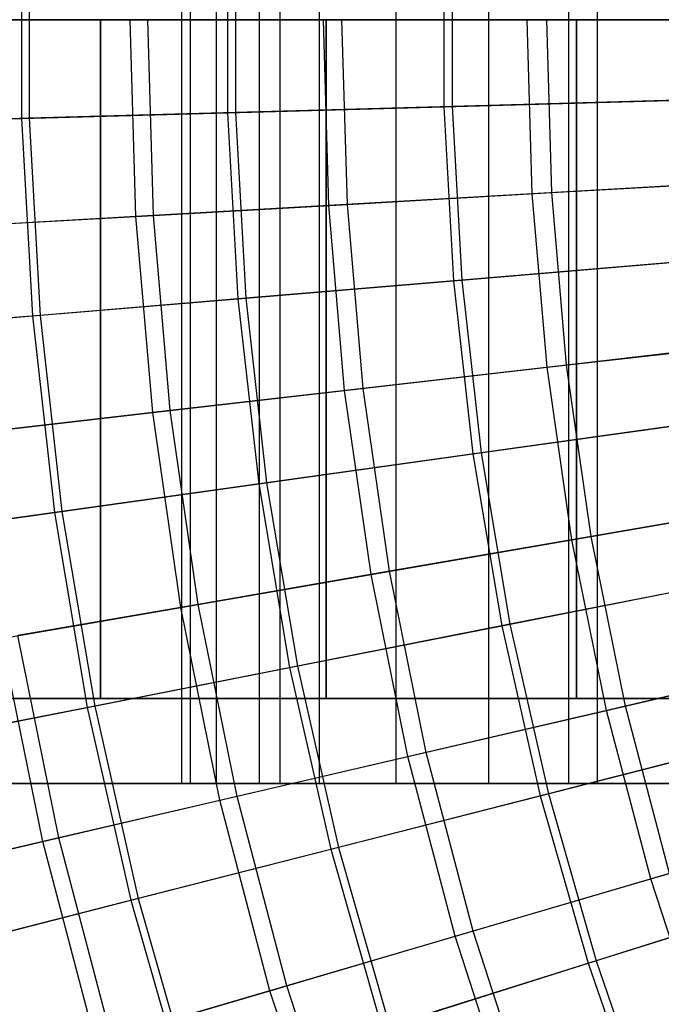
# Model space of a CAD drawing. Extents: x 0.1 to 12.1, y -6 to 6.
# Tile 19 of 256: x 1.9 to 2.6, y -1.2 to 0. Entities that reach past the tile are written whole.
import ezdxf

# ---------------------------------------------------------------- set-up
doc = ezdxf.new("R2010")
doc.units = 0
doc.header["$LTSCALE"] = 2.54
doc.layers.get('0').update_dxf_attribs({"linetype": 'CONTINUOUS'})

# ---------------------------------------------------------------- blocks, each defined once
blk = doc.blocks.new('DROPS_COLOR_B-11195_STL')
at = {"color": 0}
for p, q in [((2.06, -0.9, 43.9345), (2.06, 0.9, 43.9345)), ((2.06, -0.9, 43.9345), (2.06, 0.9, 43.9345)), ((2.0702, -0.9, 43.6492), (2.0702, 0.9, 43.6492)), ((2.0702, -0.9, 43.6492), (2.0702, 0.9, 43.6492)), ((2.0702, -0.9, 44.2199), (2.0702, 0.9, 44.2199)), ((2.0702, -0.9, 44.2199), (2.0702, 0.9, 44.2199)), ((2.1007, -0.9, 43.3653), (2.1007, 0.9, 43.3653)), ((2.1007, -0.9, 43.3653), (2.1007, 0.9, 43.3653)), ((2.1007, -0.9, 44.5038), (2.1007, 0.9, 44.5038)), ((2.1007, -0.9, 44.5038), (2.1007, 0.9, 44.5038)), ((2.1514, -0.9, 43.0843), (2.1514, 0.9, 43.0843)), ((2.1514, -0.9, 43.0843), (2.1514, 0.9, 43.0843)), ((2.1514, -0.9, 44.7848), (2.1514, 0.9, 44.7848)), ((2.1514, -0.9, 44.7848), (2.1514, 0.9, 44.7848)), ((2.1757, -0.9, 52.3704), (2.1757, 0.9, 52.3704)), ((2.1757, -0.9, 52.3704), (2.1757, 0.9, 52.3704)), ((2.1757, -0.9, 61.5164), (2.1757, 0.9, 61.5164)), ((2.1757, -0.9, 61.5164), (2.1757, 0.9, 61.5164)), ((2.222, -0.9, 42.8076), (2.222, 0.9, 42.8076)), ((2.222, -0.9, 42.8076), (2.222, 0.9, 42.8076)), ((2.222, -0.9, 45.0615), (2.222, 0.9, 45.0615)), ((2.222, -0.9, 45.0615), (2.222, 0.9, 45.0615)), ((2.3122, -0.9, 42.5367), (2.3122, 0.9, 42.5367)), ((2.3122, -0.9, 42.5367), (2.3122, 0.9, 42.5367)), ((2.3122, -0.9, 45.3324), (2.3122, 0.9, 45.3324)), ((2.3122, -0.9, 45.3324), (2.3122, 0.9, 45.3324)), ((2.4215, -0.9, 42.2729), (2.4215, 0.9, 42.2729)), ((2.4215, -0.9, 42.2729), (2.4215, 0.9, 42.2729)), ((2.4215, -0.9, 45.5962), (2.4215, 0.9, 45.5962)), ((2.4215, -0.9, 45.5962), (2.4215, 0.9, 45.5962)), ((2.5158, -0.9, 52.1021), (2.5158, 0.9, 52.1021)), ((2.5158, -0.9, 52.1021), (2.5158, 0.9, 52.1021)), ((2.5158, -0.9, 61.7847), (2.5158, 0.9, 61.7847)), ((2.5158, -0.9, 61.7847), (2.5158, 0.9, 61.7847)), ((2.5493, -0.9, 42.0176), (2.5493, 0.9, 42.0176)), ((2.5493, -0.9, 42.0176), (2.5493, 0.9, 42.0176)), ((2.5493, -0.9, 45.8515), (2.5493, 0.9, 45.8515)), ((2.5493, -0.9, 45.8515), (2.5493, 0.9, 45.8515)), ((2.0058, -0.2318, 11.6886), (1.9992, 0, 11.6886)), ((2.0058, -0.2318, 11.6886), (1.9992, 0, 11.6886)), ((2.0265, -0.2306, 3.6756), (2.0199, 0, 3.6756)), ((2.0265, -0.2306, 3.6756), (2.0199, 0, 3.6756)), ((2.2329, -0.2188, 11.9225), (2.2266, 0, 11.9225)), ((2.2329, -0.2188, 11.9225), (2.2266, 0, 11.9225)), ((2.2548, -0.2176, 3.443), (2.2485, 0, 3.443)), ((2.2548, -0.2176, 3.443), (2.2485, 0, 3.443)), ((2.4725, -0.2051, 12.1434), (2.4666, 0, 12.1434)), ((2.4725, -0.2051, 12.1434), (2.4666, 0, 12.1434)), ((2.4955, -0.2038, 3.2233), (2.4897, 0, 3.2233)), ((2.4955, -0.2038, 3.2233), (2.4897, 0, 3.2233)), ((1.9642, 0, 19.0797), (1.7299, 0, 19.4476)), ((1.7299, 0, 34.4476), (1.9642, 0, 34.8155)), ((1.9642, 0, 19.0797), (1.7299, 0, 19.4476)), ((1.7299, 0, 34.4476), (1.9642, 0, 34.8155)), ((2.2298, 0, 18.7337), (1.9642, 0, 19.0797)), ((1.9642, 0, 34.8155), (2.2298, 0, 35.1615)), ((1.9642, -0.8, 19.0797), (1.9642, 0, 19.0797)), ((2.2298, 0, 18.7337), (1.9642, 0, 19.0797)), ((1.9642, -0.8, 19.0797), (1.9642, 0, 19.0797)), ((1.9642, 0, 34.8155), (2.2298, 0, 35.1615)), ((1.9642, 0, 34.8155), (1.9642, -0.8, 34.8155)), ((1.9642, 0, 34.8155), (1.9642, -0.8, 34.8155)), ((2.5245, 0, 18.4121), (2.2298, 0, 18.7337)), ((2.2298, 0, 35.1615), (2.5245, 0, 35.4831)), ((2.2298, -0.8, 18.7337), (2.2298, 0, 18.7337)), ((2.5245, 0, 18.4121), (2.2298, 0, 18.7337)), ((2.2298, -0.8, 18.7337), (2.2298, 0, 18.7337)), ((2.2298, 0, 35.1615), (2.5245, 0, 35.4831)), ((2.2298, 0, 35.1615), (2.2298, -0.8, 35.1615)), ((2.2298, 0, 35.1615), (2.2298, -0.8, 35.1615)), ((2.8461, 0, 18.1174), (2.5245, 0, 18.4121)), ((2.5245, 0, 35.4831), (2.8461, 0, 35.7778)), ((2.5245, -0.8, 18.4121), (2.5245, 0, 18.4121)), ((2.8461, 0, 18.1174), (2.5245, 0, 18.4121)), ((2.5245, -0.8, 18.4121), (2.5245, 0, 18.4121)), ((2.5245, 0, 35.4831), (2.8461, 0, 35.7778)), ((2.5245, 0, 35.4831), (2.5245, -0.8, 35.4831)), ((2.5245, 0, 35.4831), (2.5245, -0.8, 35.4831)), ((2.724, -0.1908, 12.3507), (2.4725, -0.2051, 12.1434)), ((2.724, -0.1908, 12.3507), (2.4725, -0.2051, 12.1434)), ((2.4955, -0.2038, 3.2233), (2.7481, -0.1894, 3.0173)), ((2.4955, -0.2038, 3.2233), (2.7481, -0.1894, 3.0173)), ((2.4725, -0.2051, 12.1434), (2.2329, -0.2188, 11.9225)), ((2.4725, -0.2051, 12.1434), (2.2329, -0.2188, 11.9225)), ((2.2548, -0.2176, 3.443), (2.4955, -0.2038, 3.2233)), ((2.2548, -0.2176, 3.443), (2.4955, -0.2038, 3.2233)), ((2.4901, -0.4096, 12.1434), (2.4725, -0.2051, 12.1434)), ((2.4901, -0.4096, 12.1434), (2.4725, -0.2051, 12.1434)), ((2.513, -0.407, 3.2233), (2.4955, -0.2038, 3.2233)), ((2.513, -0.407, 3.2233), (2.4955, -0.2038, 3.2233)), ((2.2329, -0.2188, 11.9225), (2.0058, -0.2318, 11.6886)), ((2.2329, -0.2188, 11.9225), (2.0058, -0.2318, 11.6886)), ((2.0265, -0.2306, 3.6756), (2.2548, -0.2176, 3.443)), ((2.0265, -0.2306, 3.6756), (2.2548, -0.2176, 3.443)), ((2.2516, -0.437, 11.9225), (2.2329, -0.2188, 11.9225)), ((2.2516, -0.437, 11.9225), (2.2329, -0.2188, 11.9225)), ((2.2734, -0.4345, 3.443), (2.2548, -0.2176, 3.443)), ((2.2734, -0.4345, 3.443), (2.2548, -0.2176, 3.443)), ((2.0058, -0.2318, 11.6886), (1.792, -0.2441, 11.4426)), ((2.0058, -0.2318, 11.6886), (1.792, -0.2441, 11.4426)), ((1.8114, -0.2429, 3.9205), (2.0265, -0.2306, 3.6756)), ((1.8114, -0.2429, 3.9205), (2.0265, -0.2306, 3.6756)), ((2.0256, -0.4629, 11.6886), (2.0058, -0.2318, 11.6886)), ((2.0256, -0.4629, 11.6886), (2.0058, -0.2318, 11.6886)), ((2.0462, -0.4605, 3.6756), (2.0265, -0.2306, 3.6756)), ((2.0462, -0.4605, 3.6756), (2.0265, -0.2306, 3.6756)), ((2.4901, -0.4096, 12.1434), (2.7403, -0.3809, 12.3507)), ((2.4901, -0.4096, 12.1434), (2.7403, -0.3809, 12.3507)), ((2.7643, -0.3781, 3.0173), (2.513, -0.407, 3.2233)), ((2.7643, -0.3781, 3.0173), (2.513, -0.407, 3.2233)), ((2.2516, -0.437, 11.9225), (2.4901, -0.4096, 12.1434)), ((2.2516, -0.437, 11.9225), (2.4901, -0.4096, 12.1434)), ((2.513, -0.407, 3.2233), (2.2734, -0.4345, 3.443)), ((2.513, -0.407, 3.2233), (2.2734, -0.4345, 3.443)), ((2.5193, -0.6127, 12.1434), (2.4901, -0.4096, 12.1434)), ((2.5193, -0.6127, 12.1434), (2.4901, -0.4096, 12.1434)), ((2.542, -0.6088, 3.2233), (2.513, -0.407, 3.2233)), ((2.542, -0.6088, 3.2233), (2.513, -0.407, 3.2233)), ((2.0256, -0.4629, 11.6886), (2.2516, -0.437, 11.9225)), ((2.0256, -0.4629, 11.6886), (2.2516, -0.437, 11.9225)), ((2.2734, -0.4345, 3.443), (2.0462, -0.4605, 3.6756)), ((2.2734, -0.4345, 3.443), (2.0462, -0.4605, 3.6756)), ((2.2828, -0.6537, 11.9225), (2.2516, -0.437, 11.9225)), ((2.2828, -0.6537, 11.9225), (2.2516, -0.437, 11.9225)), ((2.3044, -0.6499, 3.443), (2.2734, -0.4345, 3.443)), ((2.3044, -0.6499, 3.443), (2.2734, -0.4345, 3.443)), ((1.8129, -0.4873, 11.4426), (2.0256, -0.4629, 11.6886)), ((1.8129, -0.4873, 11.4426), (2.0256, -0.4629, 11.6886)), ((2.0462, -0.4605, 3.6756), (1.8322, -0.4851, 3.9205)), ((2.0462, -0.4605, 3.6756), (1.8322, -0.4851, 3.9205)), ((2.0586, -0.6925, 11.6886), (2.0256, -0.4629, 11.6886)), ((2.0586, -0.6925, 11.6886), (2.0256, -0.4629, 11.6886)), ((2.0791, -0.6889, 3.6756), (2.0462, -0.4605, 3.6756)), ((2.0791, -0.6889, 3.6756), (2.0462, -0.4605, 3.6756)), ((2.7912, -0.5657, 3.0173), (2.542, -0.6088, 3.2233)), ((2.7912, -0.5657, 3.0173), (2.542, -0.6088, 3.2233)), ((2.5193, -0.6127, 12.1434), (2.7674, -0.5698, 12.3507)), ((2.5193, -0.6127, 12.1434), (2.7674, -0.5698, 12.3507)), ((2.2828, -0.6537, 11.9225), (2.5193, -0.6127, 12.1434)), ((2.2828, -0.6537, 11.9225), (2.5193, -0.6127, 12.1434)), ((2.542, -0.6088, 3.2233), (2.3044, -0.6499, 3.443)), ((2.542, -0.6088, 3.2233), (2.3044, -0.6499, 3.443)), ((2.56, -0.8139, 12.1434), (2.5193, -0.6127, 12.1434)), ((2.56, -0.8139, 12.1434), (2.5193, -0.6127, 12.1434)), ((2.5825, -0.8087, 3.2233), (2.542, -0.6088, 3.2233)), ((2.5825, -0.8087, 3.2233), (2.542, -0.6088, 3.2233)), ((2.0586, -0.6925, 11.6886), (2.2828, -0.6537, 11.9225)), ((2.0586, -0.6925, 11.6886), (2.2828, -0.6537, 11.9225)), ((2.3044, -0.6499, 3.443), (2.0791, -0.6889, 3.6756)), ((2.3044, -0.6499, 3.443), (2.0791, -0.6889, 3.6756)), ((2.3262, -0.8682, 11.9225), (2.2828, -0.6537, 11.9225)), ((2.3262, -0.8682, 11.9225), (2.2828, -0.6537, 11.9225)), ((2.3476, -0.8633, 3.443), (2.3044, -0.6499, 3.443)), ((2.3476, -0.8633, 3.443), (2.3044, -0.6499, 3.443)), ((1.8476, -0.729, 11.4426), (2.0586, -0.6925, 11.6886)), ((1.8476, -0.729, 11.4426), (2.0586, -0.6925, 11.6886)), ((2.0791, -0.6889, 3.6756), (1.8668, -0.7257, 3.9205)), ((2.0791, -0.6889, 3.6756), (1.8668, -0.7257, 3.9205)), ((2.1047, -0.9198, 11.6886), (2.0586, -0.6925, 11.6886)), ((2.1047, -0.9198, 11.6886), (2.0586, -0.6925, 11.6886)), ((2.1249, -0.9151, 3.6756), (2.0791, -0.6889, 3.6756)), ((2.1249, -0.9151, 3.6756), (2.0791, -0.6889, 3.6756)), ((1.8961, -0.9683, 11.4426), (1.8476, -0.729, 11.4426)), ((1.8961, -0.9683, 11.4426), (1.8476, -0.729, 11.4426)), ((1.915, -0.9639, 3.9205), (1.8668, -0.7257, 3.9205)), ((1.915, -0.9639, 3.9205), (1.8668, -0.7257, 3.9205)), ((2.8289, -0.7514, 3.0173), (2.5825, -0.8087, 3.2233)), ((2.8289, -0.7514, 3.0173), (2.5825, -0.8087, 3.2233)), ((2.56, -0.8139, 12.1434), (2.8053, -0.7568, 12.3507)), ((2.56, -0.8139, 12.1434), (2.8053, -0.7568, 12.3507)), ((1.9642, -0.8, 19.0797), (1.7299, -0.8, 19.4476)), ((1.7299, -0.8, 34.4476), (1.9642, -0.8, 34.8155)), ((1.9642, -0.8, 19.0797), (1.7299, -0.8, 19.4476)), ((1.7299, -0.8, 34.4476), (1.9642, -0.8, 34.8155)), ((2.2298, -0.8, 18.7337), (1.9642, -0.8, 19.0797)), ((1.9642, -0.8, 34.8155), (2.2298, -0.8, 35.1615)), ((2.2298, -0.8, 18.7337), (1.9642, -0.8, 19.0797)), ((1.9642, -0.8, 34.8155), (2.2298, -0.8, 35.1615)), ((2.5245, -0.8, 18.4121), (2.2298, -0.8, 18.7337)), ((2.2298, -0.8, 35.1615), (2.5245, -0.8, 35.4831)), ((2.5245, -0.8, 18.4121), (2.2298, -0.8, 18.7337)), ((2.2298, -0.8, 35.1615), (2.5245, -0.8, 35.4831)), ((2.8461, -0.8, 18.1174), (2.5245, -0.8, 18.4121)), ((2.5245, -0.8, 35.4831), (2.8461, -0.8, 35.7778)), ((2.8461, -0.8, 18.1174), (2.5245, -0.8, 18.4121)), ((2.5245, -0.8, 35.4831), (2.8461, -0.8, 35.7778)), ((2.5825, -0.8087, 3.2233), (2.3476, -0.8633, 3.443)), ((2.5825, -0.8087, 3.2233), (2.3476, -0.8633, 3.443)), ((2.6343, -1.0059, 3.2233), (2.5825, -0.8087, 3.2233)), ((2.6343, -1.0059, 3.2233), (2.5825, -0.8087, 3.2233)), ((2.3262, -0.8682, 11.9225), (2.56, -0.8139, 12.1434)), ((2.3262, -0.8682, 11.9225), (2.56, -0.8139, 12.1434)), ((2.6122, -1.0124, 12.1434), (2.56, -0.8139, 12.1434)), ((2.6122, -1.0124, 12.1434), (2.56, -0.8139, 12.1434)), ((2.1047, -0.9198, 11.6886), (2.3262, -0.8682, 11.9225)), ((2.1047, -0.9198, 11.6886), (2.3262, -0.8682, 11.9225)), ((2.3476, -0.8633, 3.443), (2.1249, -0.9151, 3.6756)), ((2.3476, -0.8633, 3.443), (2.1249, -0.9151, 3.6756)), ((2.3819, -1.08, 11.9225), (2.3262, -0.8682, 11.9225)), ((2.3819, -1.08, 11.9225), (2.3262, -0.8682, 11.9225)), ((2.4029, -1.0738, 3.443), (2.3476, -0.8633, 3.443)), ((2.4029, -1.0738, 3.443), (2.3476, -0.8633, 3.443)), ((2.1757, -0.9, 52.3704), (1.8558, -0.9, 52.6626)), ((1.8558, -0.9, 61.2242), (2.1757, -0.9, 61.5164)), ((1.8558, -0.9, 61.2242), (2.1757, -0.9, 61.5164)), ((2.1757, -0.9, 52.3704), (1.8558, -0.9, 52.6626)), ((2.0702, -0.9, 43.6492), (2.06, -0.9, 43.9345)), ((2.06, -0.9, 43.9345), (2.0702, -0.9, 44.2199)), ((2.06, -0.9, 43.9345), (2.0702, -0.9, 44.2199)), ((2.0702, -0.9, 43.6492), (2.06, -0.9, 43.9345)), ((2.1007, -0.9, 43.3653), (2.0702, -0.9, 43.6492)), ((2.0702, -0.9, 44.2199), (2.1007, -0.9, 44.5038)), ((2.0702, -0.9, 44.2199), (2.1007, -0.9, 44.5038)), ((2.1007, -0.9, 43.3653), (2.0702, -0.9, 43.6492)), ((2.1514, -0.9, 43.0843), (2.1007, -0.9, 43.3653)), ((2.1007, -0.9, 44.5038), (2.1514, -0.9, 44.7848)), ((2.1007, -0.9, 44.5038), (2.1514, -0.9, 44.7848)), ((2.1514, -0.9, 43.0843), (2.1007, -0.9, 43.3653)), ((2.222, -0.9, 42.8076), (2.1514, -0.9, 43.0843)), ((2.1514, -0.9, 44.7848), (2.222, -0.9, 45.0615)), ((2.1514, -0.9, 44.7848), (2.222, -0.9, 45.0615)), ((2.222, -0.9, 42.8076), (2.1514, -0.9, 43.0843)), ((2.5158, -0.9, 52.1021), (2.1757, -0.9, 52.3704)), ((2.1757, -0.9, 61.5164), (2.5158, -0.9, 61.7847)), ((2.1757, -0.9, 61.5164), (2.5158, -0.9, 61.7847)), ((2.5158, -0.9, 52.1021), (2.1757, -0.9, 52.3704)), ((2.3122, -0.9, 42.5367), (2.222, -0.9, 42.8076)), ((2.222, -0.9, 45.0615), (2.3122, -0.9, 45.3324)), ((2.222, -0.9, 45.0615), (2.3122, -0.9, 45.3324)), ((2.3122, -0.9, 42.5367), (2.222, -0.9, 42.8076)), ((2.4215, -0.9, 42.2729), (2.3122, -0.9, 42.5367)), ((2.3122, -0.9, 45.3324), (2.4215, -0.9, 45.5962)), ((2.3122, -0.9, 45.3324), (2.4215, -0.9, 45.5962)), ((2.4215, -0.9, 42.2729), (2.3122, -0.9, 42.5367)), ((2.5493, -0.9, 42.0176), (2.4215, -0.9, 42.2729)), ((2.4215, -0.9, 45.5962), (2.5493, -0.9, 45.8515)), ((2.4215, -0.9, 45.5962), (2.5493, -0.9, 45.8515)), ((2.5493, -0.9, 42.0176), (2.4215, -0.9, 42.2729)), ((2.8744, -0.9, 51.8589), (2.5158, -0.9, 52.1021)), ((2.5158, -0.9, 61.7847), (2.8744, -0.9, 62.0279)), ((2.5158, -0.9, 61.7847), (2.8744, -0.9, 62.0279)), ((2.8744, -0.9, 51.8589), (2.5158, -0.9, 52.1021)), ((2.695, -0.9, 41.772), (2.5493, -0.9, 42.0176)), ((2.5493, -0.9, 45.8515), (2.695, -0.9, 46.0971)), ((2.5493, -0.9, 45.8515), (2.695, -0.9, 46.0971)), ((2.695, -0.9, 41.772), (2.5493, -0.9, 42.0176)), ((2.1249, -0.9151, 3.6756), (1.915, -0.9639, 3.9205)), ((2.1249, -0.9151, 3.6756), (1.915, -0.9639, 3.9205)), ((2.1835, -1.1382, 3.6756), (2.1249, -0.9151, 3.6756)), ((2.1835, -1.1382, 3.6756), (2.1249, -0.9151, 3.6756)), ((1.8961, -0.9683, 11.4426), (2.1047, -0.9198, 11.6886)), ((1.8961, -0.9683, 11.4426), (2.1047, -0.9198, 11.6886)), ((2.1637, -1.1441, 11.6886), (2.1047, -0.9198, 11.6886)), ((2.1637, -1.1441, 11.6886), (2.1047, -0.9198, 11.6886)), ((2.6122, -1.0124, 12.1434), (2.8539, -0.9414, 12.3507)), ((2.6122, -1.0124, 12.1434), (2.8539, -0.9414, 12.3507)), ((1.701, -1.0136, 11.1851), (1.8961, -0.9683, 11.4426)), ((1.701, -1.0136, 11.1851), (1.8961, -0.9683, 11.4426)), ((1.915, -0.9639, 3.9205), (1.7187, -1.0095, 4.177)), ((1.915, -0.9639, 3.9205), (1.7187, -1.0095, 4.177)), ((1.9582, -1.2044, 11.4426), (1.8961, -0.9683, 11.4426)), ((1.9582, -1.2044, 11.4426), (1.8961, -0.9683, 11.4426)), ((1.9768, -1.1989, 3.9205), (1.915, -0.9639, 3.9205)), ((1.9768, -1.1989, 3.9205), (1.915, -0.9639, 3.9205)), ((2.6343, -1.0059, 3.2233), (2.4029, -1.0738, 3.443)), ((2.6343, -1.0059, 3.2233), (2.4029, -1.0738, 3.443)), ((2.3819, -1.08, 11.9225), (2.6122, -1.0124, 12.1434)), ((2.3819, -1.08, 11.9225), (2.6122, -1.0124, 12.1434)), ((2.6756, -1.2075, 12.1434), (2.6122, -1.0124, 12.1434)), ((2.6756, -1.2075, 12.1434), (2.6122, -1.0124, 12.1434)), ((2.4029, -1.0738, 3.443), (2.1835, -1.1382, 3.6756)), ((2.4029, -1.0738, 3.443), (2.1835, -1.1382, 3.6756)), ((2.4702, -1.2808, 3.443), (2.4029, -1.0738, 3.443)), ((2.4702, -1.2808, 3.443), (2.4029, -1.0738, 3.443)), ((2.1637, -1.1441, 11.6886), (2.3819, -1.08, 11.9225)), ((2.1637, -1.1441, 11.6886), (2.3819, -1.08, 11.9225)), ((2.4495, -1.2882, 11.9225), (2.3819, -1.08, 11.9225)), ((2.4495, -1.2882, 11.9225), (2.3819, -1.08, 11.9225)), ((1.9582, -1.2044, 11.4426), (2.1637, -1.1441, 11.6886)), ((1.9582, -1.2044, 11.4426), (2.1637, -1.1441, 11.6886)), ((2.1835, -1.1382, 3.6756), (1.9768, -1.1989, 3.9205)), ((2.1835, -1.1382, 3.6756), (1.9768, -1.1989, 3.9205)), ((2.2353, -1.3646, 11.6886), (2.1637, -1.1441, 11.6886)), ((2.2353, -1.3646, 11.6886), (2.1637, -1.1441, 11.6886)), ((2.2548, -1.3577, 3.6756), (2.1835, -1.1382, 3.6756)), ((2.2548, -1.3577, 3.6756), (2.1835, -1.1382, 3.6756))]:
    blk.add_line(p, q, dxfattribs=at)
blk = doc.blocks.new('GROUP_1')
at = {"color": 0}
for p, q in [((1.8112, 6.1138, 10.2942), (1.8112, 5.8808, 10.2942)), ((1.8112, 6.1138, 10.2942), (1.8112, 5.8808, 10.2942)), ((1.82, 6.1136, 1.6972), (1.82, 5.8811, 1.6972)), ((1.82, 6.1136, 1.6972), (1.82, 5.8811, 1.6972)), ((2.0538, 6.1071, 10.5184), (2.0538, 5.8876, 10.5184)), ((2.0538, 6.1071, 10.5184), (2.0538, 5.8876, 10.5184)), ((2.0631, 6.1068, 1.4735), (2.0631, 5.8878, 1.4735)), ((2.0631, 6.1068, 1.4735), (2.0631, 5.8878, 1.4735)), ((2.3085, 6.1, 10.7288), (2.3085, 5.8947, 10.7288)), ((2.3085, 6.1, 10.7288), (2.3085, 5.8947, 10.7288)), ((2.3182, 6.0997, 1.2636), (2.3182, 5.8949, 1.2636)), ((2.3182, 6.0997, 1.2636), (2.3182, 5.8949, 1.2636)), ((2.0538, 5.8876, 10.5184), (2.3085, 5.8947, 10.7288)), ((2.0538, 5.8876, 10.5184), (2.3085, 5.8947, 10.7288)), ((2.3182, 5.8949, 1.2636), (2.0631, 5.8878, 1.4735)), ((2.3182, 5.8949, 1.2636), (2.0631, 5.8878, 1.4735)), ((2.3085, 5.8947, 10.7288), (2.5743, 5.902, 10.925)), ((2.3085, 5.8947, 10.7288), (2.5743, 5.902, 10.925)), ((2.3085, 5.8947, 10.7288), (2.3199, 5.6897, 10.7288)), ((2.3085, 5.8947, 10.7288), (2.3199, 5.6897, 10.7288)), ((2.5844, 5.9023, 1.068), (2.3182, 5.8949, 1.2636)), ((2.5844, 5.9023, 1.068), (2.3182, 5.8949, 1.2636)), ((2.3182, 5.8949, 1.2636), (2.3296, 5.6905, 1.2636)), ((2.3182, 5.8949, 1.2636), (2.3296, 5.6905, 1.2636)), ((1.8112, 5.8808, 10.2942), (2.0538, 5.8876, 10.5184)), ((1.8112, 5.8808, 10.2942), (2.0538, 5.8876, 10.5184)), ((2.0631, 5.8878, 1.4735), (1.82, 5.8811, 1.6972)), ((2.0631, 5.8878, 1.4735), (1.82, 5.8811, 1.6972)), ((2.0538, 5.8876, 10.5184), (2.066, 5.6684, 10.5184)), ((2.0538, 5.8876, 10.5184), (2.066, 5.6684, 10.5184)), ((2.0631, 5.8878, 1.4735), (2.0753, 5.6692, 1.4735)), ((2.0631, 5.8878, 1.4735), (2.0753, 5.6692, 1.4735)), ((1.5812, 5.8744, 10.057), (1.8112, 5.8808, 10.2942)), ((1.5812, 5.8744, 10.057), (1.8112, 5.8808, 10.2942)), ((1.82, 5.8811, 1.6972), (1.5896, 5.8747, 1.9339)), ((1.82, 5.8811, 1.6972), (1.5896, 5.8747, 1.9339)), ((1.8112, 5.8808, 10.2942), (1.8241, 5.6482, 10.2942)), ((1.8112, 5.8808, 10.2942), (1.8241, 5.6482, 10.2942)), ((1.82, 5.8811, 1.6972), (1.8329, 5.6489, 1.6972)), ((1.82, 5.8811, 1.6972), (1.8329, 5.6489, 1.6972)), ((2.3199, 5.6897, 10.7288), (2.5849, 5.7118, 10.925)), ((2.3199, 5.6897, 10.7288), (2.5849, 5.7118, 10.925)), ((2.595, 5.7127, 1.068), (2.3296, 5.6905, 1.2636)), ((2.595, 5.7127, 1.068), (2.3296, 5.6905, 1.2636)), ((2.066, 5.6684, 10.5184), (2.3199, 5.6897, 10.7288)), ((2.066, 5.6684, 10.5184), (2.3199, 5.6897, 10.7288)), ((2.3296, 5.6905, 1.2636), (2.0753, 5.6692, 1.4735)), ((2.3296, 5.6905, 1.2636), (2.0753, 5.6692, 1.4735)), ((2.3199, 5.6897, 10.7288), (2.3426, 5.4856, 10.7288)), ((2.3199, 5.6897, 10.7288), (2.3426, 5.4856, 10.7288)), ((2.3296, 5.6905, 1.2636), (2.3523, 5.487, 1.2636)), ((2.3296, 5.6905, 1.2636), (2.3523, 5.487, 1.2636)), ((1.8241, 5.6482, 10.2942), (2.066, 5.6684, 10.5184)), ((1.8241, 5.6482, 10.2942), (2.066, 5.6684, 10.5184)), ((2.0753, 5.6692, 1.4735), (1.8329, 5.6489, 1.6972)), ((2.0753, 5.6692, 1.4735), (1.8329, 5.6489, 1.6972)), ((2.066, 5.6684, 10.5184), (2.0904, 5.4503, 10.5184)), ((2.066, 5.6684, 10.5184), (2.0904, 5.4503, 10.5184)), ((2.0753, 5.6692, 1.4735), (2.0996, 5.4516, 1.4735)), ((2.0753, 5.6692, 1.4735), (2.0996, 5.4516, 1.4735)), ((1.5949, 5.629, 10.057), (1.8241, 5.6482, 10.2942)), ((1.5949, 5.629, 10.057), (1.8241, 5.6482, 10.2942)), ((1.8329, 5.6489, 1.6972), (1.6032, 5.6297, 1.9339)), ((1.8329, 5.6489, 1.6972), (1.6032, 5.6297, 1.9339)), ((1.8241, 5.6482, 10.2942), (1.85, 5.4167, 10.2942)), ((1.8241, 5.6482, 10.2942), (1.85, 5.4167, 10.2942)), ((1.8329, 5.6489, 1.6972), (1.8587, 5.4179, 1.6972)), ((1.8329, 5.6489, 1.6972), (1.8587, 5.4179, 1.6972)), ((2.3426, 5.4856, 10.7288), (2.606, 5.5225, 10.925)), ((2.3426, 5.4856, 10.7288), (2.606, 5.5225, 10.925)), ((2.6161, 5.5239, 1.068), (2.3523, 5.487, 1.2636)), ((2.6161, 5.5239, 1.068), (2.3523, 5.487, 1.2636)), ((2.0904, 5.4503, 10.5184), (2.3426, 5.4856, 10.7288)), ((2.0904, 5.4503, 10.5184), (2.3426, 5.4856, 10.7288)), ((2.3523, 5.487, 1.2636), (2.0996, 5.4516, 1.4735)), ((2.3523, 5.487, 1.2636), (2.0996, 5.4516, 1.4735)), ((2.3426, 5.4856, 10.7288), (2.3767, 5.2831, 10.7288)), ((2.3426, 5.4856, 10.7288), (2.3767, 5.2831, 10.7288)), ((2.3523, 5.487, 1.2636), (2.3863, 5.285, 1.2636)), ((2.3523, 5.487, 1.2636), (2.3863, 5.285, 1.2636)), ((1.85, 5.4167, 10.2942), (2.0904, 5.4503, 10.5184)), ((1.85, 5.4167, 10.2942), (2.0904, 5.4503, 10.5184)), ((2.0996, 5.4516, 1.4735), (1.8587, 5.4179, 1.6972)), ((2.0996, 5.4516, 1.4735), (1.8587, 5.4179, 1.6972)), ((2.0904, 5.4503, 10.5184), (2.1268, 5.2339, 10.5184)), ((2.0904, 5.4503, 10.5184), (2.1268, 5.2339, 10.5184)), ((2.0996, 5.4516, 1.4735), (2.136, 5.2357, 1.4735)), ((2.0996, 5.4516, 1.4735), (2.136, 5.2357, 1.4735)), ((1.8587, 5.4179, 1.6972), (1.6304, 5.386, 1.9339)), ((1.8587, 5.4179, 1.6972), (1.6304, 5.386, 1.9339)), ((1.8587, 5.4179, 1.6972), (1.8973, 5.1886, 1.6972)), ((1.8587, 5.4179, 1.6972), (1.8973, 5.1886, 1.6972)), ((1.6221, 5.3848, 10.057), (1.85, 5.4167, 10.2942)), ((1.6221, 5.3848, 10.057), (1.85, 5.4167, 10.2942)), ((1.85, 5.4167, 10.2942), (1.8886, 5.1869, 10.2942)), ((1.85, 5.4167, 10.2942), (1.8886, 5.1869, 10.2942)), ((2.3767, 5.2831, 10.7288), (2.6377, 5.3346, 10.925)), ((2.3767, 5.2831, 10.7288), (2.6377, 5.3346, 10.925)), ((2.6476, 5.3365, 1.068), (2.3863, 5.285, 1.2636)), ((2.6476, 5.3365, 1.068), (2.3863, 5.285, 1.2636)), ((2.1268, 5.2339, 10.5184), (2.3767, 5.2831, 10.7288)), ((2.1268, 5.2339, 10.5184), (2.3767, 5.2831, 10.7288)), ((2.3863, 5.285, 1.2636), (2.136, 5.2357, 1.4735)), ((2.3863, 5.285, 1.2636), (2.136, 5.2357, 1.4735)), ((2.3767, 5.2831, 10.7288), (2.422, 5.0829, 10.7288)), ((2.3767, 5.2831, 10.7288), (2.422, 5.0829, 10.7288)), ((2.3863, 5.285, 1.2636), (2.4315, 5.0853, 1.2636)), ((2.3863, 5.285, 1.2636), (2.4315, 5.0853, 1.2636)), ((1.8886, 5.1869, 10.2942), (2.1268, 5.2339, 10.5184)), ((1.8886, 5.1869, 10.2942), (2.1268, 5.2339, 10.5184)), ((2.136, 5.2357, 1.4735), (1.8973, 5.1886, 1.6972)), ((2.136, 5.2357, 1.4735), (1.8973, 5.1886, 1.6972)), ((2.1268, 5.2339, 10.5184), (2.1752, 5.0198, 10.5184)), ((2.1268, 5.2339, 10.5184), (2.1752, 5.0198, 10.5184)), ((2.136, 5.2357, 1.4735), (2.1843, 5.0221, 1.4735)), ((2.136, 5.2357, 1.4735), (2.1843, 5.0221, 1.4735)), ((1.6629, 5.1424, 10.057), (1.8886, 5.1869, 10.2942)), ((1.6629, 5.1424, 10.057), (1.8886, 5.1869, 10.2942)), ((1.8973, 5.1886, 1.6972), (1.6711, 5.1441, 1.9339)), ((1.8973, 5.1886, 1.6972), (1.6711, 5.1441, 1.9339)), ((1.8886, 5.1869, 10.2942), (1.94, 4.9597, 10.2942)), ((1.8886, 5.1869, 10.2942), (1.94, 4.9597, 10.2942)), ((1.8973, 5.1886, 1.6972), (1.9486, 4.9619, 1.6972)), ((1.8973, 5.1886, 1.6972), (1.9486, 4.9619, 1.6972)), ((2.6895, 5.1512, 1.068), (2.4315, 5.0853, 1.2636)), ((2.6895, 5.1512, 1.068), (2.4315, 5.0853, 1.2636)), ((2.422, 5.0829, 10.7288), (2.6797, 5.1487, 10.925)), ((2.422, 5.0829, 10.7288), (2.6797, 5.1487, 10.925)), ((2.1752, 5.0198, 10.5184), (2.422, 5.0829, 10.7288)), ((2.1752, 5.0198, 10.5184), (2.422, 5.0829, 10.7288)), ((2.4315, 5.0853, 1.2636), (2.1843, 5.0221, 1.4735)), ((2.4315, 5.0853, 1.2636), (2.1843, 5.0221, 1.4735)), ((2.422, 5.0829, 10.7288), (2.4784, 4.8855, 10.7288)), ((2.422, 5.0829, 10.7288), (2.4784, 4.8855, 10.7288)), ((2.4315, 5.0853, 1.2636), (2.4877, 4.8884, 1.2636)), ((2.4315, 5.0853, 1.2636), (2.4877, 4.8884, 1.2636)), ((1.94, 4.9597, 10.2942), (2.1752, 5.0198, 10.5184)), ((1.94, 4.9597, 10.2942), (2.1752, 5.0198, 10.5184)), ((2.1843, 5.0221, 1.4735), (1.9486, 4.9619, 1.6972)), ((2.1843, 5.0221, 1.4735), (1.9486, 4.9619, 1.6972)), ((2.1752, 5.0198, 10.5184), (2.2355, 4.8088, 10.5184)), ((2.1752, 5.0198, 10.5184), (2.2355, 4.8088, 10.5184)), ((2.1843, 5.0221, 1.4735), (2.2444, 4.8116, 1.4735)), ((2.1843, 5.0221, 1.4735), (2.2444, 4.8116, 1.4735)), ((2.4784, 4.8855, 10.7288), (2.732, 4.9655, 10.925)), ((2.4784, 4.8855, 10.7288), (2.732, 4.9655, 10.925)), ((2.7417, 4.9686, 1.068), (2.4877, 4.8884, 1.2636)), ((2.7417, 4.9686, 1.068), (2.4877, 4.8884, 1.2636)), ((1.7172, 4.9027, 10.057), (1.94, 4.9597, 10.2942)), ((1.7172, 4.9027, 10.057), (1.94, 4.9597, 10.2942)), ((1.9486, 4.9619, 1.6972), (1.7253, 4.9048, 1.9339)), ((1.9486, 4.9619, 1.6972), (1.7253, 4.9048, 1.9339)), ((1.94, 4.9597, 10.2942), (2.004, 4.7357, 10.2942)), ((1.94, 4.9597, 10.2942), (2.004, 4.7357, 10.2942)), ((1.9486, 4.9619, 1.6972), (2.0124, 4.7383, 1.6972)), ((1.9486, 4.9619, 1.6972), (2.0124, 4.7383, 1.6972)), ((2.2355, 4.8088, 10.5184), (2.4784, 4.8855, 10.7288)), ((2.2355, 4.8088, 10.5184), (2.4784, 4.8855, 10.7288)), ((2.4877, 4.8884, 1.2636), (2.2444, 4.8116, 1.4735)), ((2.4877, 4.8884, 1.2636), (2.2444, 4.8116, 1.4735)), ((2.4784, 4.8855, 10.7288), (2.5456, 4.6915, 10.7288)), ((2.4784, 4.8855, 10.7288), (2.5456, 4.6915, 10.7288)), ((2.4877, 4.8884, 1.2636), (2.5547, 4.6949, 1.2636)), ((2.4877, 4.8884, 1.2636), (2.5547, 4.6949, 1.2636))]:
    blk.add_line(p, q, dxfattribs=at)
blk.add_blockref('DROPS_COLOR_B-11195_STL', (-0.06, 5.9973, -1.7), dxfattribs=at)

msp = doc.modelspace()

# ---------------------------------------------------------------- block references
at = {"color": 0}
msp.add_blockref('GROUP_1', (0.06, -5.9973, 1.7), dxfattribs=at)

doc.saveas('drawing.dxf')
